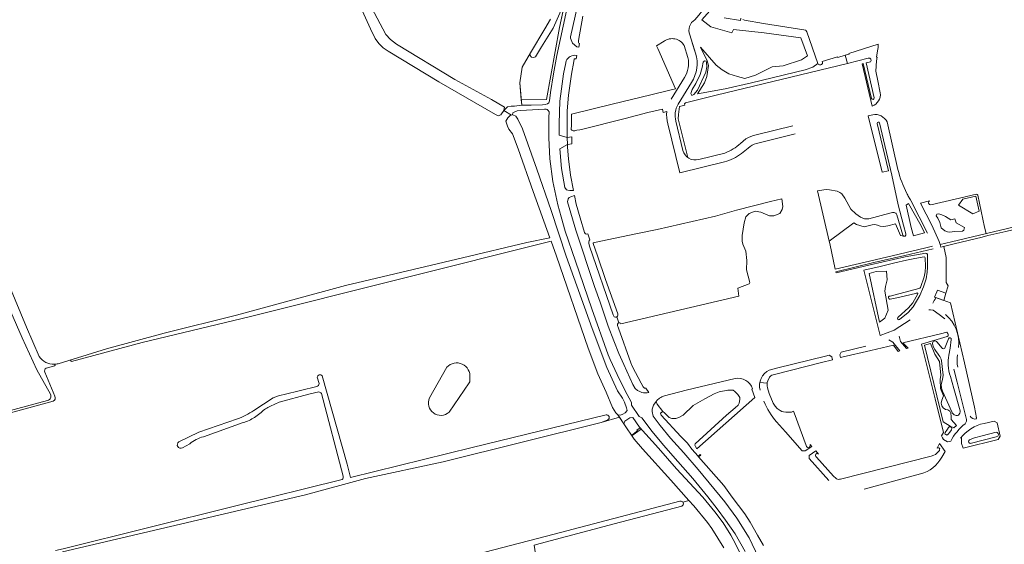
# Model space of a CAD drawing. Header units: metres. Extents: x 209813 to 223847, y 571801 to 587119.
# Tile 8 of 256: x 212009 to 212626, y 573077 to 573405. Entities that reach past the tile are written whole.
import ezdxf

# ---------------------------------------------------------------- set-up
doc = ezdxf.new("R2010")
doc.units = ezdxf.units.M
for name, color, linetype, lineweight in [('B-RO-GR-BEPLANTING_CULTUUR_BOSPLANTSOEN-GV', 8, 'Continuous', 0), ('B-RO-GR-BEPLANTING_CULTUUR_HEESTERS-GV', 8, 'Continuous', 0), ('B-RO-GR-BOS_GEMENGD-GV', 8, 'Continuous', 0), ('B-RO-GR-BOUWLAND-GV', 8, 'Continuous', 0), ('B-RO-GR-GRAS-GV', 8, 'Continuous', 0), ('B-RO-KW-KUNSTWERK_STUW-GV', 8, 'Continuous', 0), ('B-RO-OG-TERREIN_CULTUURSCHEIDING-GV', 8, 'Continuous', 0), ('B-RO-OG-WEG-GV', 8, 'Continuous', 0), ('B-RO-VH-GOOT-G', 8, 'Continuous', 0), ('B-RO-VH-VERHARDING_OPEN-GV', 8, 'Continuous', 0), ('B-RO-VH-VERHARDING_PUIN-GV', 8, 'Continuous', 0)]:
    doc.layers.add(name, color=color, linetype=linetype, lineweight=lineweight)

msp = doc.modelspace()

# ---------------------------------------------------------------- linework, layer by layer
at = {"layer": 'B-RO-GR-BEPLANTING_CULTUUR_BOSPLANTSOEN-GV', "flags": 128}
for points in [[(212349.41, 573411.066), (212368, 573496.875), (212363.654, 573497.683), (212362.585, 573491.931), (212363.726, 573490.663), (212363.86, 573489.389), (212363.81, 573488.003), (212363.311, 573485.145), (212351.351, 573425.94), (212349.021, 573414.333), (212348.167, 573411.352), (212343.22, 573400.175), (212335.975, 573388.334), (212332.169, 573382.136), (212330.784, 573381.665), (212329.531, 573381.901), (212328.669, 573383.103), (212328.956, 573384.645), (212323.794, 573375.656), (212322.357, 573365.919), (212323.234, 573355.147), (212339.101, 573355.465), (212347.116, 573400.474)], [(212562.683, 573269.82), (212562.292, 573270.447), (212558.556, 573283.129), (212558.153, 573283.906), (212557.945, 573284.171), (212557.318, 573284.461), (212556.747, 573284.591), (212555.842, 573284.591), (212554.144, 573284.245), (212540.913, 573280.651), (212538.229, 573280.651), (212535.74, 573281.676), (212532.832, 573283.701), (212529.684, 573286.645), (212526.006, 573293.693), (212524.039, 573296.379), (212522.743, 573297.116), (212521.014, 573297.902), (212516.362, 573298.901), (212514.143, 573298.957), (212510.06, 573298.491), (212508.82, 573298.209), (212516.117, 573266.718), (212531.637, 573278.154), (212533.188, 573277.166), (212537.928, 573275.565), (212542.993, 573276.865), (212544.707, 573277.076), (212546.392, 573276.745), (212548.046, 573276.052), (212550.242, 573275.842), (212552.888, 573276.203), (212557.641, 573277.527), (212560.723, 573270.286)], [(212385.531, 573214.833), (212459.511, 573232.329), (212458.831, 573237.3), (212466.076, 573239.872), (212466.31, 573240.691), (212464.323, 573248.758), (212464.615, 573254.662), (212463.797, 573260.333), (212461.986, 573264.717), (212461.635, 573266.764), (212461.635, 573270.213), (212462.935, 573278.241), (212463.937, 573281.882), (212465.941, 573283.953), (212469.78, 573285.39), (212473.386, 573284.922), (212478.67, 573282.554), (212481.474, 573282.554), (212485.272, 573284.015), (212486.733, 573286.412), (212487.166, 573288.314), (212486.371, 573293.098), (212479.326, 573291.495), (212458.122, 573286.094), (212444.871, 573282.293), (212408.372, 573273.883), (212395.074, 573271.208), (212369.171, 573265.845), (212368.485, 573265.625), (212368.248, 573265.443), (212368.274, 573265.137), (212370.867, 573257.442), (212376.046, 573242.659), (212383.642, 573221.22), (212383.668, 573220.401), (212383.5, 573219.728), (212383.088, 573219.275), (212384.374, 573215.597), (212384.955, 573215.561), (212385.323, 573215.268)]]:
    msp.add_lwpolyline(points, close=True, dxfattribs=at)
at = {"layer": 'B-RO-GR-BEPLANTING_CULTUUR_HEESTERS-GV', "flags": 128}
for points in [[(212446.198, 573416.39), (212436.339, 573405.248), (212442.019, 573400.891), (212455.171, 573397.215), (212456.164, 573399.253), (212475.401, 573397.206), (212498.424, 573394.05), (212502.453, 573382.826), (212498.712, 573380.236), (212487.2, 573376.495), (212480.294, 573375.919), (212470.027, 573370.547), (212463.314, 573368.642), (212458.674, 573369.719), (212453.297, 573371.516), (212449.157, 573374.09), (212445.313, 573376.99), (212435.495, 573388.176), (212439.65, 573379.574), (212440.49, 573376.69), (212439.428, 573369.876), (212437.939, 573365.897), (212433.52, 573358.87), (212450.94, 573362.106), (212467.343, 573365.847), (212501.014, 573374.066), (212505.906, 573375.632), (212508.907, 573377.922), (212502.046, 573397.857), (212501.724, 573398.448), (212501.419, 573398.734), (212501.094, 573398.906), (212500.236, 573399.097), (212475.035, 573403.002), (212463.081, 573405.106), (212462.046, 573405.474)], [(212460.771, 573406.453), (212460.499, 573404.806), (212450.29, 573406.489)]]:
    msp.add_lwpolyline(points, dxfattribs=at)
msp.add_lwpolyline([(212565.718, 573290.215), (212564.368, 573289.193), (212567.516, 573275.233), (212568.832, 573269.988), (212575.727, 573271.832), (212573.742, 573276.226)], close=True, dxfattribs=at)
at = {"layer": 'B-RO-GR-BOS_GEMENGD-GV', "flags": 128}
for points in [[(212365.031, 573199.736), (212345.34, 573257.286), (212341.948, 573266.608), (212152.808, 573219.381), (212085.621, 573203.234), (212041.431, 573191.341)], [(212377.397, 573154.853), (212373.204, 573153.193), (212384.674, 573156.506), (212383.721, 573157.881), (212382.437, 573159.112), (212380.442, 573162.508), (212376.359, 573171.996), (212371.172, 573183.674), (212365.031, 573199.736)], [(212030.966, 573188.525), (212025.673, 573187.101)], [(212041.202, 573192.409), (212033.054, 573189.931)], [(212265.701, 573168.521), (212276.675, 573187.672)], [(212024.796, 573184.556), (212031.106, 573169.511)], [(212196.506, 573177.436), (212195.405, 573181.495)], [(212198.528, 573182.403), (212214.164, 573127.081), (212216.19, 573118.68), (212292.445, 573137.532), (212376.308, 573157.809)], [(212174.649, 573170.697), (212195.069, 573175.734)], [(212290.675, 573177.891), (212277.973, 573159.556)], [(212155.618, 573160.582), (212167.755, 573168.451)], [(212196.385, 573172.21), (212190.171, 573170.885), (212171.617, 573165.915), (212166.064, 573163.382)], [(212211.537, 573119.434), (212197.975, 573171.169)], [(212030.034, 573166.398), (211903.881, 573131.956)], [(212160.296, 573159.465), (212156.057, 573156.29)], [(212108.718, 573140.9), (212121.216, 573147.052), (212145.476, 573155.316)], [(212149.063, 573153.016), (212124.119, 573144.173)], [(212115.516, 573139.817), (212110.905, 573137.223)], [(212031.509, 573072.825), (212036.166, 573073.971), (212143.469, 573100.701), (212211.081, 573117.416)]]:
    msp.add_lwpolyline(points, dxfattribs=at)
at = {"layer": 'B-RO-GR-BOS_GEMENGD-GV'}
for points in [[(212025.673, 573187.101, 0.4388883), (212024.796, 573184.556)], [(212033.054, 573189.931, -0.0552049), (212030.747, 573189.554)], [(212030.747, 573189.554, -0.5271915), (212030.966, 573188.525)], [(212041.431, 573191.341, -0.6412176), (212041.202, 573192.409)], [(212276.675, 573187.672, -0.7416975), (212290.95, 573181.109)], [(212195.405, 573181.495, -0.6384245), (212198.528, 573182.403)], [(212290.95, 573181.109, -0.1701203), (212290.675, 573177.891)], [(212195.069, 573175.734, 0.4183438), (212196.506, 573177.436)], [(212031.106, 573169.511, -0.3658532), (212030.034, 573166.398)], [(212167.755, 573168.451, -0.0420451), (212174.649, 573170.697)], [(212197.975, 573171.169, 0.2809423), (212196.385, 573172.21)], [(212277.973, 573159.556, -0.8111041), (212265.701, 573168.521)], [(212166.064, 573163.382, 0.076176), (212160.296, 573159.465)], [(212145.476, 573155.316, 0.0512661), (212155.618, 573160.582)], [(212156.057, 573156.29, -0.0637112), (212149.063, 573153.016)], [(212376.308, 573157.809, -0.9035854), (212377.397, 573154.853)], [(212124.119, 573144.173, 0.103933), (212115.516, 573139.817)], [(212110.905, 573137.223, -0.9687343), (212108.718, 573140.9)], [(212211.081, 573117.416, 0.2893992), (212211.537, 573119.434)]]:
    msp.add_lwpolyline(points, format="xyb", dxfattribs=at)
at = {"layer": 'B-RO-GR-BOUWLAND-GV', "flags": 128}
for points in [[(212033.054, 573189.931), (212063.431, 573199.169), (212099.503, 573209.118), (212144.878, 573220.231), (212213.141, 573238.884), (212286.298, 573256.214), (212326.647, 573265.739), (212341.18, 573268.719), (212330.612, 573297.761), (212321.371, 573324.548), (212317.712, 573333.984), (212315.39, 573336.902), (212314.596, 573338.621), (212313.604, 573341.796), (212314.698, 573343.881), (212316.206, 573345.446), (212317.107, 573345.619), (212312.386, 573348.528), (212310.334, 573345.889), (212308.786, 573345.237), (212306.973, 573346.083), (212271.657, 573366.546), (212239.93, 573385.742), (212236.749, 573387.742), (212233.969, 573390.431), (212231.603, 573393.541), (212228.784, 573399.675), (212186.27, 573493.212)], [(212229.485, 573412.952), (212238.375, 573396.124), (212241.232, 573393.055), (212245.042, 573390.092), (212281.575, 573367.9), (212304.521, 573355.378), (212312.776, 573350.616), (212312.386, 573348.528), (212314.544, 573350.822), (212316.846, 573351.14), (212318.889, 573351.236), (212323.643, 573351.938), (212322.357, 573365.919), (212323.794, 573375.656), (212328.956, 573384.645), (212338.075, 573399.759), (212341.507, 573405.66)], [(211974.809, 573307.164), (211987.055, 573278.175), (211995.257, 573255.553), (212013.248, 573212.823), (212021.222, 573194.471)]]:
    msp.add_lwpolyline(points, dxfattribs=at)
at = {"layer": 'B-RO-GR-BOUWLAND-GV'}
msp.add_lwpolyline([(212021.222, 573194.471, 0.2705009), (212030.747, 573189.554)], format="xyb", dxfattribs=at)
at = {"layer": 'B-RO-GR-GRAS-GV', "flags": 128}
for points in [[(212028.225, 573170.744), (212019.788, 573186.025), (212010.475, 573206.027), (211998.41, 573233.925), (211989.654, 573260.073), (211972.544, 573305.481)], [(211905.542, 573134.287), (212026.506, 573166.855)], [(212428.268, 573104.294), (212416.913, 573116.97), (212399.219, 573136.597), (212393.908, 573142.707), (212387.547, 573152.361), (212384.674, 573156.506), (212373.204, 573153.193), (212274.321, 573128.432), (212225.63, 573117.973), (212188.101, 573107.69), (212035.875, 573072.048)], [(212140.177, 573030.267), (212339.031, 573081.938), (212422.628, 573103.764)], [(212423.758, 573100.678), (212381.503, 573089.634), (212334.983, 573077.308), (212331.24, 573076.354), (212332.29, 573069.325)], [(212424.563, 573103.123), (212428.268, 573104.294)], [(212450.074, 573074.527), (212442.499, 573086.758), (212439.858, 573090.432), (212431.3, 573100.909), (212428.268, 573104.294)]]:
    msp.add_lwpolyline(points, dxfattribs=at)
at = {"layer": 'B-RO-GR-GRAS-GV'}
msp.add_lwpolyline([(212026.506, 573166.855, 0.4780886), (212028.225, 573170.744)], format="xyb", dxfattribs=at)
msp.add_arc((212423.19, 573102.22), 1.643, 290.210812, 109.825392, dxfattribs=at)
at = {"layer": 'B-RO-KW-KUNSTWERK_STUW-GV', "flags": 128}
for points in [[(212392.644, 573145.093), (212392.759, 573144.933), (212398.267, 573148.93), (212397.646, 573149.785), (212395.645, 573148.332), (212396.034, 573147.797), (212392.528, 573145.252)], [(212434.796, 573132.011), (212435.607, 573132.725), (212435.288, 573133.087), (212433.928, 573131.889), (212434.246, 573131.527)]]:
    msp.add_lwpolyline(points, close=True, dxfattribs=at)
at = {"layer": 'B-RO-OG-TERREIN_CULTUURSCHEIDING-GV', "flags": 128}
for points in [[(212449.502, 573429.428), (212436.735, 573411.254), (212434.475, 573408.182), (212431.902, 573405.396)], [(212526.141, 573383.138), (212521.424, 573381.686), (212521.296, 573382.103), (212511.789, 573379.178), (212511.936, 573378.652), (212511.936, 573378.06), (212511.765, 573377.736), (212511.211, 573377.335), (212510.772, 573377.182), (212509.99, 573377.163), (212509.303, 573377.45), (212508.907, 573377.922), (212505.906, 573375.632), (212501.014, 573374.066), (212467.343, 573365.847), (212450.94, 573362.106), (212433.52, 573358.87), (212437.939, 573365.897), (212439.428, 573369.876), (212440.49, 573376.69), (212439.65, 573379.574), (212435.495, 573388.176), (212445.313, 573376.99), (212449.157, 573374.09), (212453.297, 573371.516), (212458.674, 573369.719), (212463.314, 573368.642), (212470.027, 573370.547), (212480.294, 573375.919), (212487.2, 573376.495), (212498.712, 573380.236), (212502.453, 573382.826), (212498.424, 573394.05), (212475.401, 573397.206), (212456.164, 573399.253), (212455.171, 573397.215), (212442.019, 573400.891), (212436.339, 573405.248), (212446.198, 573416.39)], [(212412.782, 573391.954), (212407.926, 573389.102), (212408.674, 573387.306), (212419.767, 573362.185), (212415.357, 573360.96), (212404.388, 573358.288), (212380.153, 573352.43), (212354.746, 573346.186)], [(212428.77, 573395.893), (212432.337, 573384.405)], [(212427.555, 573381.635), (212425.217, 573389.28)], [(212546.881, 573389.977), (212528.451, 573384.305), (212528.579, 573383.888), (212526.141, 573383.138), (212527.546, 573378.038), (212540.611, 573381.2), (212541.479, 573381.269), (212542.169, 573380.694), (212542.352, 573379.9), (212541.954, 573379.102), (212539.202, 573378.388), (212544.237, 573356.365)], [(212548.143, 573359.623), (212546.493, 573367.053), (212545.403, 573373.07), (212545.705, 573379.717), (212546.191, 573381.921), (212545.668, 573382.022), (212546.445, 573385.979)], [(212427.58, 573319.001), (212421.586, 573343.382), (212421.604, 573345.983), (212422.413, 573350.975), (212425.583, 573351.942), (212425.385, 573352.685), (212426.182, 573353.368), (212445.391, 573358.152), (212527.546, 573378.038)], [(212542.588, 573356.043), (212537.489, 573377.975), (212536.839, 573377.818), (212543.014, 573351.247)], [(212354.746, 573346.186), (212354.597, 573339.266), (212354.544, 573336.711), (212354.989, 573336.142), (212355.366, 573335.952), (212355.79, 573335.808), (212356.214, 573335.735), (212356.757, 573335.803), (212358.01, 573336.103), (212359.994, 573336.328), (212360.963, 573336.653), (212388.213, 573343.588), (212402.441, 573347.171), (212411.679, 573349.445), (212412.116, 573347.348), (212414.436, 573347.977)], [(212547.722, 573340.761), (212555.323, 573308.035), (212559.395, 573289.349), (212562.575, 573276.62), (212564.119, 573271.226), (212564.19, 573270.518), (212563.632, 573269.82), (212562.683, 573269.82), (212560.723, 573270.286), (212557.641, 573277.527), (212552.888, 573276.203), (212550.242, 573275.842), (212548.046, 573276.052), (212546.392, 573276.745), (212544.707, 573277.076), (212542.993, 573276.865), (212537.928, 573275.565), (212533.188, 573277.166), (212531.637, 573278.154), (212516.117, 573266.718), (212516.451, 573265.276), (212519.924, 573249.072), (212526.215, 573250.638), (212544.813, 573255.047), (212560.008, 573258.624), (212576.621, 573262.477), (212580.815, 573263.475)], [(212543.43, 573345.888), (212540.582, 573345.184), (212549.232, 573309.909), (212553.194, 573310.834), (212546.206, 573340.482)], [(212559.168, 573311.554), (212552.415, 573341.335)], [(212564.973, 573296.178), (212564.748, 573296.618)], [(212577.687, 573271.616), (212567.236, 573292.135), (212566.938, 573292.633)], [(212578.924, 573291.939), (212573.399, 573290.467), (212580.483, 573276.693), (212585.014, 573266.543), (212585.562, 573264.606)], [(212608.285, 573296.099), (212595.07, 573293.03), (212579.695, 573289.369)], [(212613.453, 573275.538), (212609.136, 573295.528)], [(212614.346, 573271.402), (212613.453, 573275.538)], [(212581.225, 573261.884), (212563.426, 573257.779), (212544.095, 573253.233), (212520.248, 573247.559), (212520.412, 573246.796), (212533.795, 573250), (212541.844, 573251.821), (212563.674, 573256.771), (212576.681, 573259.112)], [(212584.53, 573235.724), (212589.203, 573234.069), (212590.551, 573238.598), (212589.482, 573240.748), (212589.482, 573256.424), (212587.868, 573263.416)], [(212575.525, 573256.846), (212569.716, 573255.906), (212564.605, 573254.819), (212557.258, 573253.023), (212548.034, 573250.884), (212537.889, 573248.494), (212547.953, 573207.608), (212556.85, 573210.914), (212566.87, 573217.368)], [(212577.654, 573258.33), (212577.758, 573250.367), (212577.563, 573247.248), (212576.798, 573243.156), (212575.221, 573238.061), (212572.949, 573232.659), (212568.658, 573225.46), (212565.679, 573221.992), (212560.223, 573217.572)], [(212573.327, 573237.759), (212575.501, 573244.371), (212576.212, 573247.403), (212576.465, 573250.856), (212576.315, 573256.305)], [(212554.239, 573232.29), (212572.362, 573236.936)], [(212571.012, 573234.211), (212559.513, 573231.319), (212554.401, 573230.292)], [(212559.407, 573219.079), (212565.765, 573224.836), (212568.412, 573228.03), (212571.621, 573233.608)], [(212608.294, 573155.414), (212608.155, 573155.91), (212608.477, 573155.997), (212607.192, 573162.746), (212600.97, 573190.542), (212592.033, 573228.102), (212582.81, 573231.34)], [(212588.467, 573217.977), (212584.982, 573220.823), (212581.181, 573223.46), (212579.516, 573223.726), (212578.468, 573223.707)], [(212560.387, 573197.98), (212556.038, 573203.483), (212553.44, 573204.978)], [(212559.997, 573207.22), (212560.7, 573203.856), (212564.534, 573199.376), (212565.566, 573199.723), (212562.306, 573202.99), (212586.593, 573208.815), (212588.878, 573209.518), (212589.819, 573209.659), (212590.467, 573208.946), (212590.707, 573208.273), (212590.551, 573207.383), (212590.05, 573206.949), (212573.965, 573202.215), (212582.43, 573167.952), (212587.648, 573146.744), (212586.424, 573144.716), (212587.033, 573143.471), (212587.791, 573142.418), (212590.176, 573140.938), (212592.283, 573141.459)], [(212588.733, 573200.287), (212590.757, 573205.601)], [(212592.589, 573205.076), (212591.967, 573199.575), (212591.143, 573195.198)], [(212539.031, 573200.911), (212523.656, 573197.076), (212522.728, 573195.391), (212523.143, 573193.715), (212523.922, 573193.918), (212542.156, 573198.157), (212556.461, 573201.588), (212559.388, 573197.644), (212560.387, 573197.98)], [(212581.505, 573200.203), (212580.735, 573202.296)], [(212583.718, 573203.428), (212586.593, 573199.963)], [(212472.682, 573178.146), (212477.264, 573177.688), (212477.349, 573178.188), (212477.63, 573179.265), (212478.755, 573181.434), (212479.456, 573182.27), (212480.182, 573182.642), (212482.676, 573183.386), (212511.33, 573190.629), (212518.241, 573192.434), (212517.796, 573194.157), (212516.005, 573195.175), (212513.861, 573194.659)], [(212513.861, 573194.659), (212483.91, 573187.359), (212478.602, 573185.953)], [(212592.844, 573159.694), (212587.005, 573172.777), (212586.372, 573174.689), (212586.271, 573176.918), (212587.146, 573180.136), (212587.489, 573182.789), (212586.459, 573191.797)], [(212601.975, 573155.805), (212596.187, 573178.459), (212594.207, 573186.485)], [(212457.11, 573180.761), (212426.427, 573173.263), (212413.039, 573169.883), (212411.341, 573169.24), (212410.56, 573168.855), (212409.722, 573168.289), (212408.363, 573167.088), (212407.74, 573166.295), (212408.274, 573164.682), (212411.83, 573160.068), (212412.902, 573159.174), (212415.794, 573156.313), (212417.442, 573155.648), (212420.028, 573155.618), (212421.956, 573156.261), (212424.661, 573157.757), (212430.849, 573163.763), (212438.24, 573167.968), (212444.062, 573171.012), (212447.181, 573172.246), (212452.691, 573173.416), (212455.884, 573173.257), (212456.948, 573172.619), (212458.938, 573170.593), (212460.085, 573168.717), (212460.085, 573167.557), (212459.688, 573165.17), (212459.042, 573164.039), (212457.283, 573162.315), (212451.798, 573157.697), (212432.148, 573139.694), (212431.956, 573138.85), (212432.26, 573138.156), (212433.151, 573136.515), (212469.456, 573168.716), (212467.634, 573174.036), (212468.131, 573174.247)], [(212592.018, 573181.906), (212594.289, 573174.422), (212598.247, 573160.477)], [(212483.171, 573153.419), (212488.637, 573147.241), (212499.248, 573135.317), (212500.999, 573135.355), (212505.326, 573137.975), (212504.238, 573139.229), (212504.289, 573138.594), (212503.832, 573137.642), (212502.601, 573137.483), (212501.971, 573137.996), (212501.634, 573138.637), (212494.27, 573159.056), (212493.702, 573160.093), (212492.497, 573159.603), (212490.714, 573159.474), (212489.034, 573159.515), (212487.56, 573159.685), (212486.512, 573160.065), (212485.333, 573160.634), (212483.495, 573161.887), (212482.273, 573163.239), (212480.991, 573165.284), (212478.521, 573171.206), (212477.479, 573174.909), (212477.239, 573176.146), (212477.194, 573177.276), (212477.264, 573177.688)], [(212621.942, 573142.497), (212623.267, 573144.64), (212621.393, 573152.976), (212619.501, 573154.034), (212613.175, 573152.485)], [(212599.025, 573144.044), (212599.047, 573139.871), (212600.091, 573137.067), (212621.942, 573142.497)], [(212585.191, 573139.902), (212583.74, 573137.045), (212584.251, 573137.345), (212584.888, 573137.212), (212585.343, 573136.638), (212585.306, 573136.121), (212585.107, 573135.632), (212583.584, 573133.93), (212582.631, 573133.122), (212581.657, 573132.537), (212579.885, 573131.949), (212523.245, 573117.626), (212522.648, 573117.528), (212522.055, 573117.489), (212521.337, 573117.586), (212520.774, 573117.811), (212520.206, 573118.147), (212518.702, 573119.407), (212508.163, 573131.464), (212507.807, 573131.901), (212507.521, 573132.318), (212507.606, 573132.858), (212507.786, 573133.326), (212508.421, 573133.603), (212508.959, 573133.603), (212509.347, 573133.344), (212507.673, 573135.272), (212503.478, 573132.517), (212503.505, 573130.535), (212515.827, 573116.764)], [(212586.601, 573131.401), (212588.777, 573134.891), (212585.191, 573139.902)], [(212537.976, 573111.251), (212567.866, 573119.441), (212573.279, 573120.976)]]:
    msp.add_lwpolyline(points, dxfattribs=at)
at = {"layer": 'B-RO-OG-TERREIN_CULTUURSCHEIDING-GV'}
for points in [[(212431.902, 573405.396, 0.351854), (212428.77, 573395.893)], [(212425.217, 573389.28, 0.4418027), (212412.655, 573391.864)], [(212432.337, 573384.405, -0.233308), (212429.794, 573366.132)], [(212546.445, 573385.979, 0.0520076), (212546.881, 573389.977)], [(212543.014, 573351.247, 0.3424828), (212548.143, 573359.623)], [(212544.237, 573356.365, -0.9080306), (212542.588, 573356.043)], [(212552.415, 573341.335, 0.3320612), (212543.43, 573345.888)], [(212546.206, 573340.482, -0.7513641), (212547.722, 573340.761)], [(212564.748, 573296.618, -0.0565228), (212559.168, 573311.554)], [(212565.677, 573294.852, -0.0048521), (212564.973, 573296.178)], [(212566.286, 573293.757, -0.0040321), (212565.677, 573294.852)], [(212566.938, 573292.633, -0.0044206), (212566.286, 573293.757)], [(212579.695, 573289.369, -0.6925367), (212578.924, 573291.939)], [(212609.136, 573295.528, 0.2876786), (212608.285, 573296.099)], [(212576.315, 573256.305, 0.3426523), (212575.525, 573256.846)], [(212576.681, 573259.112, -0.410615), (212577.654, 573258.33)], [(212572.362, 573236.936, 0.1973173), (212573.327, 573237.759)], [(212554.401, 573230.292, -1.0879972), (212554.239, 573232.29)], [(212571.621, 573233.608, 0.6600592), (212571.012, 573234.211)], [(212582.81, 573231.34, -0.0199154), (212581.023, 573227.739)], [(212560.223, 573217.572, -1.0003221), (212559.407, 573219.079)], [(212588.944, 573220.671, -0.2605903), (212597.037, 573200.169)], [(212590.757, 573205.601, -0.8690393), (212592.589, 573205.076)], [(212580.735, 573202.296, -0.8047279), (212583.718, 573203.428)], [(212584.878, 573195.268, -0.0395887), (212581.505, 573200.203)], [(212586.593, 573199.963, 0.8205703), (212588.733, 573200.287)], [(212586.459, 573191.797, 0.1034145), (212584.878, 573195.268)], [(212591.143, 573195.198, 0.0791816), (212590.596, 573188.948)], [(212596.554, 573195.407, 0.1221912), (212596.714, 573187.845)], [(212590.596, 573188.948, 0.0518662), (212592.018, 573181.906)], [(212468.131, 573174.247, 0.3608044), (212457.11, 573180.761)], [(212478.602, 573185.953, 0.3577328), (212472.864, 573173.398)], [(212475.253, 573166.448, 0.0838596), (212483.171, 573153.419)], [(212594.423, 573157.958, -0.1256962), (212592.844, 573159.694)], [(212597.057, 573157.749, -0.287514), (212594.423, 573157.958)], [(212598.247, 573160.477, -0.2603814), (212597.057, 573157.749)], [(212601.247, 573152.276, 0.2635952), (212601.975, 573155.805)], [(212604.326, 573157.103, 0.3601073), (212608.294, 573155.414)], [(212592.283, 573141.459, -0.1072256), (212601.247, 573152.276)], [(212613.175, 573152.485, 0.1866896), (212598.353, 573143.191)], [(212573.279, 573120.976, 0.2128807), (212586.601, 573131.401)]]:
    msp.add_lwpolyline(points, format="xyb", dxfattribs=at)
at = {"layer": 'B-RO-OG-TERREIN_CULTUURSCHEIDING-GV', "flags": 128}
for points in [[(212432.59, 573365.399), (212435.327, 573371.142), (212436.55, 573375.376), (212437.15, 573378.772), (212437.906, 573379.644), (212438.938, 573379.454), (212439.311, 573378.66), (212439.405, 573375.901), (212438.804, 573372.505), (212433.56, 573361.253), (212431.359, 573358.439), (212430.034, 573357.928), (212429.489, 573359.253), (212430.363, 573361.688)], [(212597.127, 573289.152), (212599.761, 573293.015), (212607.913, 573294.851), (212610.023, 573285.382), (212606.157, 573283.759)], [(212684.374, 573286.42), (212683.851, 573287.885), (212675.752, 573286.006), (212659.095, 573282.151), (212641.053, 573277.69), (212592.809, 573266.332), (212585.562, 573264.606), (212585.959, 573262.975), (212594.43, 573264.93), (212611.871, 573269.109), (212615.495, 573270.145), (212626.847, 573272.671), (212683.483, 573286.272)], [(212583.22, 573282.468), (212583.619, 573283.567), (212584.837, 573283.759), (212586.593, 573283.257), (212588.878, 573282.139), (212592.281, 573280.092), (212594.722, 573280.625), (212595.622, 573278.115), (212600.857, 573275.231), (212600.388, 573273.601), (212599.571, 573272.941), (212594.619, 573272.723), (212591.735, 573272.221), (212590.235, 573272.528), (212588.654, 573273.216), (212586.342, 573275.105), (212585.464, 573278.366), (212584.21, 573281.125)], [(212541.208, 573246.378), (212545.464, 573247.735), (212552.051, 573247.943), (212552.389, 573242.48), (212551.314, 573238.265), (212550.945, 573235.329), (212552.972, 573223.523), (212550.917, 573218.496), (212547.618, 573215.877)], [(212575.845, 573201.512), (212579.529, 573202.512), (212582.188, 573195.892), (212585.135, 573191.405), (212586.026, 573182.764), (212585.686, 573180.085), (212585.893, 573174.386), (212587.663, 573169.776), (212586.673, 573167.118), (212586.184, 573165.287), (212586.611, 573163.635), (212587.503, 573162.234), (212588.993, 573161.257), (212590.476, 573161.131), (212591.697, 573160.278), (212592.212, 573158.955), (212592.509, 573156.869), (212592.469, 573154.907), (212595.827, 573151.175), (212594.121, 573149.724), (212591.912, 573150.746), (212587.569, 573153.464)], [(212589.152, 573145.527), (212588.615, 573146.045), (212588.756, 573146.92), (212590.288, 573148.958), (212590.854, 573149.875), (212591.223, 573150.311), (212591.912, 573150.47), (212592.743, 573149.941), (212592.916, 573149.294), (212592.771, 573148.542), (212591.751, 573146.999), (212590.723, 573145.699), (212589.9, 573145.222)], [(212604.43, 573142.367), (212607.06, 573143.412), (212611.839, 573144.749), (212620.765, 573146.96), (212621.421, 573146.751), (212621.62, 573146.53), (212621.939, 573146.256), (212622.102, 573145.277), (212621.692, 573144.557), (212620.759, 573144.069), (212605.283, 573140.114), (212604.418, 573139.937), (212603.675, 573140.564), (212603.414, 573141.452), (212603.935, 573142.153)]]:
    msp.add_lwpolyline(points, close=True, dxfattribs=at)
at = {"layer": 'B-RO-OG-WEG-GV', "flags": 128}
for points in [[(212323.643, 573351.938), (212329.339, 573351.943), (212336.583, 573352.108), (212338.273, 573352.332), (212339.599, 573352.654), (212340.431, 573353.229), (212340.946, 573354.478), (212341.6, 573359.89), (212343.41, 573371.43), (212345.39, 573382.9), (212358.02, 573441.29), (212366.96, 573482.77), (212370.148, 573496.476), (212368, 573496.875), (212347.116, 573400.474), (212339.101, 573355.465), (212323.234, 573355.147)], [(212347.356, 573324.539), (212348.49, 573312.18), (212350.545, 573300.366), (212351.534, 573298.927), (212352.429, 573298.576), (212353.584, 573298.406), (212354.727, 573298.372), (212355.838, 573298.485), (212354.056, 573307.952), (212352.781, 573318.268), (212352.262, 573325.57), (212352.194, 573327.257)], [(212394.591, 573174.332), (212396.099, 573173.241), (212397.407, 573172.448), (212398.636, 573171.933), (212399.864, 573171.675), (212402.005, 573171.675), (212403.047, 573171.917), (212401.221, 573174.677), (212400.43, 573174.677), (212399.93, 573175.081), (212399.472, 573175.54), (212398.251, 573177.781), (212392.943, 573188.002), (212391.92, 573190.425), (212384.213, 573212.197), (212383.54, 573213.94), (212383.437, 573214.658), (212383.827, 573215.309), (212384.374, 573215.597), (212383.088, 573219.275), (212382.98, 573219.156), (212382.155, 573219.073), (212381.358, 573219.308), (212380.752, 573220.573), (212365.973, 573263.627), (212365.483, 573265.322), (212365.457, 573266.084), (212365.747, 573267.185), (212366.238, 573267.445), (212364.837, 573271.207), (212363.855, 573271.108), (212363.231, 573271.43), (212362.788, 573272.075), (212360.174, 573281.335), (212357.698, 573289.905), (212356.473, 573295.365), (212354.216, 573294.543), (212353.231, 573294.008), (212352.498, 573293.255), (212352.184, 573291.271), (212357.375, 573273.492), (212369.097, 573238.229), (212372.67, 573228.44), (212377.749, 573213.512), (212381.295, 573204.269), (212384.417, 573196.246), (212387.451, 573189.382), (212393.127, 573176.806)]]:
    msp.add_lwpolyline(points, close=True, dxfattribs=at)
for points in [[(212374.632, 573481.159), (212373.719, 573477.199), (212372.05, 573477.583), (212370.702, 573471.735), (212363.78, 573438.54), (212356.99, 573407.62), (212354.062, 573394.572)], [(212354.062, 573394.572), (212354.078, 573393.881), (212355.257, 573390.635), (212357.945, 573388.468), (212359.264, 573388.179), (212359.76, 573390.447), (212359.301, 573390.605), (212359.059, 573391.089), (212359.09, 573392.356), (212361.726, 573407.671)], [(212351.025, 573378.438), (212349.75, 573371.49), (212348.49, 573362.18), (212347.32, 573354.31), (212346.87, 573340.36), (212346.928, 573333.096)], [(212346.928, 573333.096), (212352.017, 573331.671), (212351.906, 573339.134), (212351.92, 573348.294), (212352.823, 573358.205), (212354.736, 573371.228), (212356.108, 573379.135), (212356.36, 573380.64), (212356.653, 573380.849), (212357.615, 573380.946), (212358.04, 573382.893), (212356.71, 573383.183)], [(212463.435, 573072.376), (212457.275, 573083.379), (212451.236, 573091.917), (212445.919, 573099.107), (212440.167, 573106.644), (212430.75, 573117.937), (212421.218, 573128.623), (212412.354, 573138.9), (212405.225, 573147.423), (212398.729, 573155.977), (212396.977, 573156.821), (212392.24, 573164.057), (212392.227, 573165.647), (212387.998, 573173.406), (212383.218, 573183.219), (212378.965, 573192.484), (212377.72, 573195.51), (212367.4, 573224.32), (212357.18, 573254.21), (212350.78, 573273.04), (212348.13, 573281.86), (212346.12, 573289.46), (212342.91, 573304.07), (212341.19, 573318.2), (212340.4, 573331.42), (212340.57, 573344.08), (212340.661, 573347.657), (212340.044, 573348.466), (212339.457, 573349.046), (212338.737, 573349.286), (212337.867, 573349.346), (212322.64, 573348.557), (212320.647, 573348.217), (212319.221, 573347.764), (212317.933, 573347.051), (212317.628, 573345.719), (212317.932, 573345.778), (212319.705, 573344.947), (212321.13, 573343.032), (212323.989, 573337.108), (212333.043, 573311.808), (212342.002, 573285.787), (212351.36, 573257.336), (212367.718, 573212.041), (212376.708, 573187.541), (212383.491, 573172.929), (212386.535, 573168.326), (212387.822, 573165.855), (212389.126, 573162.319), (212389.538, 573160.612), (212388.282, 573159.104), (212386.833, 573158.251), (212385.347, 573157.756), (212383.721, 573157.881), (212387.547, 573152.361), (212388, 573153.834), (212391.25, 573156.043), (212393.034, 573156.145), (212397.26, 573150.213), (212409.161, 573137.031), (212420.515, 573124.123), (212436.995, 573106.325), (212444.556, 573097.143), (212449.717, 573090.181), (212454.415, 573082.522), (212457.37, 573077.015), (212463.808, 573063.911)], [(212474.86, 573075.965), (212471.131, 573082.628), (212466.588, 573090.591), (212463.17, 573095.869), (212455.413, 573106.233), (212450.024, 573113.706), (212434.246, 573131.527), (212433.995, 573131.948), (212430.01, 573136.481), (212427.369, 573140.217), (212423.111, 573144.246), (212410.85, 573157.768), (212410.47, 573158.962), (212411.83, 573160.068), (212408.274, 573164.682), (212407.74, 573166.295), (212406.097, 573163.954), (212405.542, 573162.685), (212405.304, 573161.476), (212405.304, 573160.068), (212405.816, 573156.963), (212410.256, 573151.286), (212416.656, 573143.308), (212424.955, 573134.111), (212434.089, 573123.758), (212450.742, 573103.331), (212458.206, 573093.13), (212466.001, 573080.789), (212475.796, 573060.192)]]:
    msp.add_lwpolyline(points, dxfattribs=at)
at = {"layer": 'B-RO-OG-WEG-GV'}
msp.add_lwpolyline([(212356.71, 573383.183, 0.3357429), (212351.068, 573378.608)], format="xyb", dxfattribs=at)
at = {"layer": 'B-RO-VH-GOOT-G', "flags": 128}
for points in [[(212430.33, 573390.868), (212432.337, 573384.405)], [(212430.33, 573390.868), (212432.337, 573384.405)], [(212417.158, 573355.536), (212425.397, 573369.196)], [(212417.158, 573355.536), (212425.397, 573369.196)], [(212421.486, 573352.405), (212429.794, 573366.132)], [(212421.486, 573352.405), (212429.794, 573366.132)], [(212420.069, 573341.919), (212424.519, 573323.553)], [(212420.069, 573341.919), (212424.519, 573323.553)], [(212415.072, 573340.141), (212422.562, 573309.395), (212450.435, 573316.281)], [(212415.072, 573340.141), (212422.562, 573309.395), (212450.435, 573316.281)], [(212470.461, 573333.344), (212493.426, 573338.997)], [(212470.461, 573333.344), (212493.426, 573338.997)], [(212460.561, 573327.871), (212463.97, 573330.676)], [(212460.561, 573327.871), (212463.97, 573330.676)], [(212470.547, 573327.883), (212494.698, 573333.849)], [(212470.547, 573327.883), (212494.698, 573333.849)], [(212461.185, 573321.596), (212465.394, 573324.927)], [(212461.185, 573321.596), (212465.394, 573324.927)], [(212434.477, 573317.848), (212450.717, 573321.891)], [(212434.477, 573317.848), (212450.717, 573321.891)]]:
    msp.add_lwpolyline(points, dxfattribs=at)
at = {"layer": 'B-RO-VH-GOOT-G'}
for points in [[(212425.397, 573369.196, 0.2137081), (212427.555, 573381.635)], [(212425.397, 573369.196, 0.2137081), (212427.555, 573381.635)], [(212415.072, 573340.141, -0.1059279), (212414.436, 573347.977)], [(212415.072, 573340.141, -0.1059279), (212414.436, 573347.977)], [(212420.069, 573341.919, -0.2062713), (212421.486, 573352.405)], [(212420.069, 573341.919, -0.2062713), (212421.486, 573352.405)], [(212470.461, 573333.344, 0.0976957), (212463.97, 573330.676)], [(212470.461, 573333.344, 0.0976957), (212463.97, 573330.676)], [(212460.561, 573327.871, -0.0860924), (212450.717, 573321.891)], [(212460.561, 573327.871, -0.0860924), (212450.717, 573321.891)], [(212470.547, 573327.883, 0.1394303), (212465.394, 573324.927)], [(212470.547, 573327.883, 0.1394303), (212465.394, 573324.927)], [(212461.185, 573321.596, -0.1051654), (212450.435, 573316.281)], [(212461.185, 573321.596, -0.1051654), (212450.435, 573316.281)]]:
    msp.add_lwpolyline(points, format="xyb", dxfattribs=at)
msp.add_arc((212432.202, 573325.414), 7.905, 193.617852, 286.478898, dxfattribs=at)
msp.add_arc((212432.202, 573325.414), 7.905, 193.617852, 286.478898, dxfattribs=at)
at = {"layer": 'B-RO-VH-VERHARDING_OPEN-GV', "flags": 128}
msp.add_lwpolyline([(212589.203, 573234.069), (212584.013, 573235.907), (212583.635, 573234.865), (212582.159, 573231.569), (212587.863, 573229.566)], close=True, dxfattribs=at)
at = {"layer": 'B-RO-VH-VERHARDING_PUIN-GV', "flags": 128}
msp.add_lwpolyline([(212352.017, 573331.671), (212352.194, 573327.257), (212354.91, 573327.555), (212354.832, 573331.924)], close=True, dxfattribs=at)

doc.saveas('drawing.dxf')
